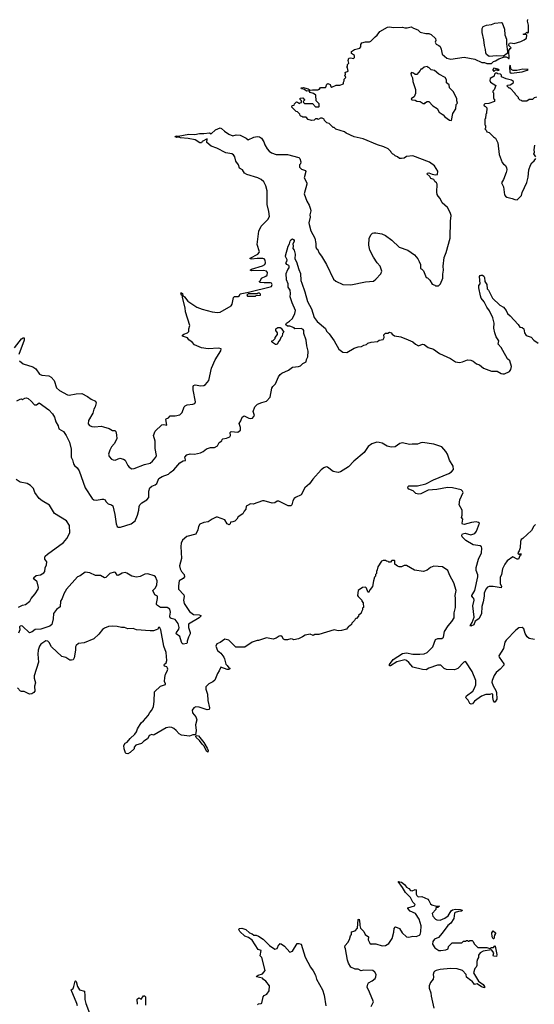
# Model space of a CAD drawing. Extents: x 2240384 to 2404287, y 351326 to 526670.
# Tile 201 of 256: x 2282951 to 2289357, y 458944 to 471204. Entities that reach past the tile are written whole.
import ezdxf

# ---------------------------------------------------------------- set-up
doc = ezdxf.new("R2010")
doc.units = 0

msp = doc.modelspace()

# ---------------------------------------------------------------- linework, layer by layer
at = {"layer": '0CON20XD'}
for points in [[(2287922, 468195), (2287940, 468155), (2287940, 468105), (2287955, 468100), (2287978, 468078), (2288010, 467995), (2288028, 467988), (2288055, 467960), (2288085, 467910), (2288118, 467898), (2288125, 467890), (2288165, 467890), (2288190, 467915), (2288220, 467985), (2288218, 468035), (2288227, 468087), (2288223, 468135), (2288233, 468245), (2288259, 468305), (2288310, 468485), (2288314, 468695), (2288323, 468765), (2288310, 468805), (2288278, 468865), (2288210, 468925), (2288187, 468977), (2288160, 469005), (2288148, 469028), (2288142, 469055), (2288148, 469155), (2288140, 469175), (2288120, 469190), (2288105, 469213), (2288070, 469225), (2288055, 469252), (2288020, 469285), (2288028, 469295), (2288045, 469298), (2288085, 469280), (2288125, 469274), (2288153, 469277), (2288157, 469317), (2288116, 469386), (2288052, 469432), (2287845, 469508), (2287765, 469500), (2287735, 469480), (2287705, 469478), (2287678, 469478), (2287655, 469498), (2287625, 469510), (2287607, 469527), (2287595, 469530), (2287575, 469550), (2287570, 469565), (2287536, 469596), (2287485, 469622), (2287405, 469648), (2287225, 469720), (2287114, 469744), (2287015, 469790), (2286995, 469808), (2286885, 469840), (2286865, 469860), (2286855, 469860), (2286805, 469910), (2286775, 469920), (2286745, 469950), (2286740, 469965), (2286715, 469980), (2286695, 469980), (2286665, 469962), (2286655, 469970), (2286635, 469970), (2286617, 469953), (2286585, 469950), (2286543, 469963), (2286515, 469990), (2286475, 469990), (2286465, 470000), (2286452, 470002), (2286442, 470012), (2286438, 470028), (2286408, 470058), (2286392, 470062), (2286340, 470115), (2286342, 470138), (2286368, 470142), (2286372, 470158), (2286395, 470180), (2286408, 470178), (2286435, 470160), (2286442, 470168), (2286458, 470172), (2286460, 470195), (2286442, 470212), (2286442, 470228), (2286475, 470230), (2286498, 470208), (2286498, 470202), (2286480, 470185), (2286482, 470172), (2286495, 470160), (2286595, 470160), (2286635, 470120), (2286675, 470120), (2286680, 470125), (2286678, 470158), (2286640, 470195), (2286638, 470265), (2286610, 470285), (2286568, 470298), (2286555, 470320), (2286523, 470313), (2286495, 470334), (2286459, 470345), (2286455, 470356), (2286485, 470359), (2286542, 470342), (2286565, 470327), (2286595, 470332), (2286665, 470330), (2286675, 470340), (2286685, 470340), (2286695, 470360), (2286758, 470362), (2286770, 470375), (2286768, 470385), (2286775, 470400), (2286785, 470408), (2286817, 470397), (2286824, 470374), (2286835, 470364), (2286891, 470389), (2286935, 470388), (2286982, 470405), (2286980, 470425), (2286990, 470445), (2286990, 470465), (2287010, 470485), (2287008, 470498), (2287000, 470505), (2287008, 470525), (2287002, 470548), (2287013, 470557), (2287032, 470558), (2287040, 470565), (2287030, 470605), (2287020, 470615), (2287030, 470625), (2287032, 470645), (2287050, 470665), (2287040, 470695), (2287050, 470725), (2287075, 470730), (2287105, 470722), (2287120, 470735), (2287118, 470758), (2287082, 470782), (2287082, 470808), (2287118, 470832), (2287185, 470852), (2287197, 470865), (2287198, 470895), (2287210, 470915), (2287255, 470928), (2287305, 470928), (2287324, 470936), (2287375, 470992), (2287399, 471011), (2287434, 471056), (2287528, 471112), (2287555, 471117), (2287605, 471108), (2287715, 471112), (2287745, 471102), (2287775, 471102), (2287826, 471116), (2287855, 471098), (2287907, 471077), (2287938, 471048), (2288005, 471033), (2288045, 471032), (2288072, 471022), (2288125, 470970), (2288130, 470945), (2288122, 470925), (2288135, 470900), (2288170, 470885), (2288185, 470870), (2288197, 470837), (2288210, 470775), (2288270, 470725), (2288317, 470713), (2288483, 470737), (2288615, 470712), (2288705, 470672), (2288735, 470670), (2288765, 470658), (2288825, 470660), (2288850, 470685), (2288876, 470694), (2288915, 470718), (2288985, 470743), (2289005, 470741), (2289025, 470733), (2289035, 470720), (2289045, 470720), (2289038, 470822), (2289055, 470847), (2289070, 470855), (2289042, 470882), (2289040, 470895), (2289047, 470913), (2289063, 470917), (2289105, 470909), (2289190, 470935), (2289230, 470955), (2289258, 470975), (2289262, 471012), (2289255, 471020), (2289225, 471020), (2289220, 471025), (2289248, 471032), (2289265, 471050), (2289275, 471040), (2289286, 471044), (2289286, 471136), (2289272, 471185), (2289278, 471205)], [(2288795, 470748), (2288761, 470771), (2288752, 470792), (2288750, 470835), (2288735, 470885), (2288730, 470955), (2288710, 471045), (2288706, 471095), (2288722, 471118), (2288763, 471137), (2288823, 471145), (2288865, 471160), (2288945, 471171), (2288957, 471165), (2288988, 471085), (2288992, 471015), (2289010, 470960), (2289010, 470905), (2289024, 470805), (2289018, 470782), (2288975, 470752), (2288885, 470754), (2288795, 470748)], [(2288325, 469950), (2288343, 470037), (2288380, 470095), (2288383, 470147), (2288400, 470165), (2288392, 470195), (2288393, 470225), (2288345, 470312), (2288300, 470355), (2288298, 470395), (2288265, 470420), (2288262, 470455), (2288247, 470485), (2288168, 470525), (2288115, 470570), (2288075, 470580), (2288045, 470610), (2288035, 470610), (2288025, 470620), (2287988, 470612), (2287955, 470590), (2287945, 470590), (2287938, 470572), (2287895, 470523), (2287875, 470522), (2287855, 470538), (2287830, 470545), (2287822, 470535), (2287824, 470514), (2287842, 470482), (2287844, 470434), (2287878, 470335), (2287880, 470285), (2287860, 470245), (2287828, 470225), (2287824, 470215), (2287835, 470207), (2287875, 470204), (2287895, 470191), (2287935, 470187), (2287975, 470160), (2287995, 470160), (2288002, 470175), (2288023, 470187), (2288045, 470185), (2288095, 470130), (2288147, 470097), (2288172, 470052), (2288221, 470021), (2288244, 469995), (2288303, 469955), (2288325, 469950)], [(2288855, 470560), (2288875, 470580), (2288895, 470580), (2288905, 470570), (2288920, 470575), (2288905, 470590), (2288855, 470600), (2288840, 470585), (2288840, 470575), (2288855, 470560)], [(2289067, 470537), (2289105, 470544), (2289205, 470556), (2289270, 470575), (2289280, 470585), (2289215, 470588), (2289138, 470572), (2289095, 470572), (2289079, 470579), (2289070, 470590), (2289055, 470640), (2289047, 470615), (2289052, 470552), (2289067, 470537)], [(2289385, 470240), (2289355, 470230), (2289335, 470210), (2289295, 470210), (2289265, 470190), (2289205, 470190), (2289198, 470198), (2289182, 470202), (2289160, 470225), (2289160, 470235), (2289122, 470272), (2289120, 470285), (2289055, 470350), (2289045, 470350), (2289020, 470375), (2289022, 470388), (2289055, 470393), (2289076, 470404), (2289098, 470422), (2289100, 470435), (2289075, 470450), (2289005, 470467), (2288950, 470495), (2288950, 470515), (2288938, 470528), (2288905, 470530), (2288895, 470540), (2288872, 470538), (2288860, 470525), (2288858, 470502), (2288808, 470472), (2288803, 470447), (2288812, 470425), (2288880, 470385), (2288858, 470332), (2288840, 470315), (2288842, 470302), (2288850, 470295), (2288850, 470225), (2288860, 470215), (2288860, 470185), (2288789, 470161), (2288742, 470158), (2288730, 470145), (2288732, 470132), (2288750, 470125), (2288768, 470105), (2288760, 470035), (2288753, 470027), (2288748, 469975), (2288740, 469965), (2288740, 469895), (2288750, 469885), (2288750, 469855), (2288740, 469845), (2288758, 469828), (2288765, 469810), (2288795, 469800), (2288850, 469745), (2288875, 469730), (2288902, 469672), (2288918, 469525), (2288957, 469425), (2288974, 469404), (2288995, 469392), (2289009, 469365), (2289014, 469336), (2289005, 469302), (2288973, 469215), (2288948, 469175), (2288974, 469125), (2288986, 469025), (2288998, 469005), (2289015, 468994), (2289080, 468980), (2289115, 468964), (2289145, 468963)], [(2282947, 466955), (2282995, 466920), (2283115, 466880), (2283150, 466855), (2283199, 466789), (2283225, 466780), (2283315, 466769), (2283342, 466755), (2283380, 466710), (2283410, 466620), (2283446, 466586), (2283545, 466534), (2283565, 466529), (2283654, 466546), (2283725, 466550), (2283795, 466512), (2283839, 466479), (2283894, 466454), (2283903, 466435), (2283890, 466385), (2283872, 466355), (2283861, 466305), (2283809, 466215), (2283805, 466172), (2283821, 466151), (2283848, 466138), (2283885, 466134), (2283965, 466141), (2283995, 466136), (2284065, 466112), (2284105, 466091), (2284135, 466090), (2284146, 466075), (2284158, 466035), (2284160, 465985), (2284125, 465922), (2284094, 465885), (2284074, 465845), (2284057, 465795), (2284066, 465766), (2284094, 465734), (2284115, 465722), (2284139, 465721), (2284197, 465743), (2284245, 465733), (2284265, 465718), (2284295, 465652), (2284312, 465632), (2284345, 465613), (2284375, 465617), (2284505, 465664), (2284575, 465681), (2284605, 465706), (2284644, 465755), (2284652, 465778), (2284636, 465866), (2284636, 465955), (2284616, 466025), (2284639, 466081), (2284720, 466160), (2284744, 466164), (2284783, 466157), (2284769, 466225), (2284775, 466236), (2284803, 466247), (2284825, 466273), (2284885, 466272), (2284946, 466284), (2284973, 466315), (2284998, 466382), (2285010, 466395), (2285035, 466408), (2285105, 466416), (2285130, 466425), (2285141, 466445), (2285112, 466595), (2285110, 466635), (2285115, 466650), (2285135, 466659), (2285205, 466646), (2285242, 466648), (2285265, 466660), (2285305, 466712), (2285339, 466865), (2285385, 466971), (2285455, 467082), (2285457, 467105), (2285425, 467114), (2285296, 467106), (2285215, 467119), (2285126, 467156), (2285098, 467188), (2285057, 467217), (2285041, 467241), (2284978, 467265), (2284978, 467275), (2284995, 467289), (2285040, 467305), (2285055, 467320), (2285058, 467355), (2285070, 467395), (2285014, 467565), (2285011, 467615), (2284977, 467745), (2284978, 467768), (2284965, 467776), (2284958, 467802), (2284965, 467804), (2284977, 467795), (2284981, 467771), (2285004, 467755), (2285045, 467700), (2285154, 467624), (2285222, 467598), (2285345, 467566), (2285415, 467560), (2285445, 467564), (2285585, 467643), (2285595, 467662), (2285611, 467745), (2285625, 467758), (2285672, 467758), (2285688, 467772), (2285695, 467790), (2285715, 467797), (2285799, 467811), (2286085, 467881), (2286093, 467905), (2286085, 467924), (2286075, 467929), (2285995, 467928), (2285944, 467934), (2285930, 467945), (2285945, 467950), (2285962, 467985), (2286015, 468009), (2286031, 468025), (2286034, 468055), (2286022, 468075), (2285985, 468081), (2285836, 468076), (2285818, 468085), (2285835, 468098), (2285975, 468139), (2286004, 468155), (2286012, 468175), (2286008, 468208), (2285996, 468226), (2285979, 468231), (2285905, 468231), (2285835, 468221), (2285820, 468225), (2285819, 468235), (2285916, 468284), (2285933, 468305), (2285937, 468315), (2285909, 468405), (2285929, 468571), (2285955, 468633), (2286040, 468715), (2286059, 468755), (2286054, 468814), (2286031, 468905), (2286030, 469075), (2286017, 469137), (2285991, 469185), (2285957, 469215), (2285914, 469234), (2285778, 469278), (2285748, 469295), (2285724, 469334), (2285687, 469357), (2285676, 469396), (2285641, 469441), (2285627, 469497), (2285613, 469523), (2285592, 469535), (2285542, 469542), (2285518, 469548), (2285405, 469604), (2285335, 469630), (2285280, 469675), (2285285, 469720), (2285223, 469687), (2285215, 469673), (2285195, 469670), (2285135, 469708), (2285050, 469725), (2284953, 469733), (2284935, 469741), (2284905, 469736), (2284887, 469745), (2284890, 469755), (2284905, 469759), (2284925, 469756), (2285055, 469778), (2285130, 469775), (2285191, 469789), (2285245, 469788), (2285315, 469796), (2285335, 469782), (2285388, 469832), (2285445, 469859), (2285465, 469850), (2285500, 469815), (2285555, 469778), (2285605, 469760), (2285645, 469769), (2285695, 469767), (2285770, 469730), (2285795, 469710), (2285865, 469741), (2285905, 469749), (2285936, 469746), (2285960, 469730), (2285990, 469685), (2286004, 469645), (2286032, 469595), (2286055, 469568), (2286085, 469546), (2286145, 469526), (2286285, 469524), (2286425, 469488), (2286438, 469475), (2286452, 469435), (2286445, 469410), (2286433, 469397), (2286435, 469368), (2286460, 469345), (2286508, 469328), (2286514, 469315), (2286494, 469235), (2286524, 469175), (2286526, 469155), (2286494, 469035), (2286524, 468945), (2286554, 468894), (2286572, 468845), (2286574, 468824), (2286564, 468775), (2286567, 468745), (2286552, 468675), (2286554, 468655), (2286576, 468576), (2286626, 468485), (2286638, 468418), (2286636, 468375), (2286645, 468353), (2286657, 468345), (2286678, 468298), (2286708, 468258), (2286771, 468155), (2286858, 467975), (2286885, 467948), (2286975, 467908), (2287075, 467902), (2287255, 467942), (2287355, 467950), (2287386, 467974), (2287445, 468040), (2287457, 468075), (2287438, 468135), (2287402, 468175), (2287356, 468246), (2287308, 468335), (2287304, 468354), (2287298, 468395), (2287300, 468485), (2287325, 468530), (2287343, 468547), (2287358, 468552), (2287385, 468552), (2287459, 468539), (2287506, 468516), (2287585, 468458), (2287675, 468372), (2287784, 468334), (2287865, 468278), (2287908, 468225), (2287922, 468195)], [(2289374, 469495), (2289353, 469535), (2289360, 469555), (2289357, 469585), (2289365, 469640)], [(2289145, 468963), (2289197, 469015), (2289207, 469053), (2289264, 469176), (2289280, 469245), (2289289, 469335), (2289309, 469395), (2289325, 469422), (2289355, 469447), (2289374, 469475)], [(2282915, 466460), (2282955, 466480), (2282975, 466482), (2282985, 466477), (2283015, 466492), (2283035, 466494), (2283056, 466486), (2283094, 466454), (2283135, 466407), (2283160, 466410), (2283195, 466432), (2283314, 466345), (2283358, 466298), (2283383, 466255), (2283400, 466195), (2283428, 466148), (2283438, 466108), (2283497, 466075), (2283528, 466028), (2283569, 465945), (2283591, 465855), (2283593, 465755), (2283608, 465725), (2283620, 465675), (2283632, 465652), (2283668, 465625), (2283693, 465585), (2283766, 465375), (2283854, 465244), (2283875, 465227), (2283905, 465221), (2283975, 465234), (2283995, 465232), (2284014, 465224), (2284024, 465204), (2284052, 465175), (2284095, 465162), (2284111, 465151), (2284136, 465045), (2284152, 464925), (2284164, 464894), (2284176, 464886), (2284205, 464886), (2284340, 464925), (2284388, 464965), (2284417, 465035), (2284433, 465095), (2284437, 465143), (2284448, 465165), (2284472, 465188), (2284534, 465226), (2284557, 465255), (2284558, 465335), (2284572, 465375), (2284594, 465396), (2284636, 465414), (2284659, 465431), (2284685, 465490), (2284723, 465517), (2284805, 465545), (2284825, 465568), (2284869, 465601), (2284945, 465686), (2284985, 465711), (2285013, 465717), (2285017, 465725), (2285007, 465755), (2285033, 465785), (2285075, 465798), (2285125, 465794), (2285201, 465809), (2285233, 465827), (2285275, 465862), (2285325, 465876), (2285375, 465877), (2285413, 465897), (2285432, 465938), (2285468, 465962), (2285470, 465975), (2285480, 465985), (2285526, 465994), (2285565, 466012), (2285574, 466026), (2285573, 466065), (2285584, 466076), (2285665, 466070), (2285698, 466095), (2285699, 466125), (2285682, 466178), (2285705, 466208), (2285722, 466255), (2285745, 466272), (2285804, 466244), (2285825, 466238), (2285848, 466242), (2285872, 466275), (2285857, 466325), (2285877, 466383), (2285912, 466418), (2285967, 466437), (2286024, 466456), (2286068, 466505), (2286089, 466615), (2286102, 466638), (2286135, 466671), (2286172, 466758), (2286194, 466786), (2286215, 466802), (2286298, 466842), (2286345, 466876), (2286420, 466885), (2286447, 466895), (2286476, 466924), (2286517, 466945), (2286523, 466975), (2286539, 467005), (2286543, 467077), (2286527, 467145), (2286519, 467215), (2286487, 467297), (2286486, 467335), (2286480, 467345), (2286455, 467359), (2286374, 467354), (2286368, 467368), (2286315, 467389), (2286285, 467387), (2286264, 467405), (2286273, 467425), (2286311, 467449), (2286348, 467482), (2286378, 467545), (2286383, 467585), (2286343, 467677), (2286319, 467755), (2286322, 467795), (2286316, 467836), (2286291, 467875), (2286292, 467915), (2286271, 467965), (2286269, 468045), (2286287, 468093), (2286304, 468115), (2286306, 468135), (2286302, 468145), (2286275, 468157), (2286264, 468175), (2286278, 468195), (2286281, 468215), (2286258, 468255), (2286258, 468265), (2286291, 468385), (2286311, 468415), (2286316, 468445), (2286328, 468465), (2286345, 468474), (2286359, 468469), (2286369, 468455), (2286368, 468442), (2286350, 468415), (2286356, 468385), (2286352, 468355), (2286367, 468335), (2286381, 468285), (2286376, 468225), (2286395, 468190), (2286424, 468095), (2286445, 468045), (2286449, 467955), (2286465, 467925), (2286502, 467815), (2286534, 467695), (2286584, 467604), (2286616, 467495), (2286656, 467445), (2286758, 467358), (2286772, 467325), (2286804, 467294), (2286866, 467206), (2286925, 467102), (2286975, 467064), (2287025, 467059), (2287115, 467115), (2287165, 467132), (2287205, 467134), (2287235, 467153), (2287269, 467161), (2287286, 467175), (2287325, 467190), (2287405, 467198), (2287427, 467213), (2287475, 467222), (2287488, 467245), (2287485, 467282), (2287505, 467300), (2287535, 467302), (2287555, 467313), (2287575, 467306), (2287588, 467288), (2287616, 467266), (2287695, 467256), (2287785, 467216)], [(2287785, 467216), (2287845, 467195), (2287878, 467165), (2287915, 467145), (2287965, 467162), (2287985, 467158), (2288035, 467124), (2288101, 467101), (2288175, 467046), (2288314, 466984), (2288375, 466944), (2288425, 466934), (2288465, 466942), (2288525, 466968), (2288565, 466966), (2288595, 466952), (2288639, 466919), (2288675, 466906), (2288725, 466864), (2288825, 466829), (2288895, 466829), (2288945, 466799), (2288964, 466794), (2288985, 466796), (2289047, 466823), (2289065, 466848), (2289074, 466885), (2289052, 466955), (2289022, 466982), (2288965, 467087), (2288945, 467122), (2288908, 467165), (2288915, 467205), (2288884, 467254), (2288866, 467305), (2288852, 467365), (2288857, 467425), (2288840, 467490), (2288800, 467580), (2288767, 467625), (2288731, 467691), (2288697, 467735), (2288686, 467765), (2288667, 467865), (2288668, 467895), (2288683, 467917), (2288673, 468005), (2288682, 468018), (2288695, 468024), (2288712, 468022), (2288729, 468009), (2288737, 467995), (2288740, 467945), (2288767, 467905), (2288772, 467852), (2288786, 467835), (2288835, 467735), (2288929, 467649), (2288973, 467625), (2289007, 467585), (2289025, 467545), (2289056, 467515), (2289157, 467407), (2289175, 467375), (2289205, 467371), (2289226, 467356), (2289236, 467305), (2289255, 467272), (2289320, 467250), (2289352, 467215), (2289406, 467176)], [(2285785, 467760), (2285885, 467763), (2285895, 467770), (2285950, 467775), (2285950, 467785), (2285935, 467798), (2285915, 467798), (2285905, 467790), (2285795, 467790), (2285780, 467775), (2285785, 467760)], [(2286145, 467158), (2286135, 467160), (2286100, 467185), (2286090, 467195), (2286090, 467205), (2286105, 467210), (2286130, 467235), (2286130, 467245), (2286162, 467285), (2286162, 467305), (2286140, 467335), (2286140, 467355), (2286165, 467370), (2286195, 467372), (2286207, 467365), (2286240, 467315), (2286222, 467298), (2286217, 467265), (2286202, 467248), (2286195, 467222), (2286177, 467203), (2286155, 467163), (2286145, 467158)], [(2282885, 467119), (2282975, 467231), (2282995, 467244), (2283005, 467244), (2283007, 467215), (2282941, 467035)], [(2289373, 464917), (2289353, 464897), (2289324, 464845), (2289216, 464744), (2289195, 464733), (2289184, 464706), (2289181, 464629), (2289169, 464591), (2289152, 464565), (2289155, 464553), (2289165, 464547), (2289180, 464550), (2289185, 464560), (2289190, 464555), (2289188, 464535), (2289175, 464530), (2289162, 464488), (2289145, 464488), (2289090, 464515), (2289020, 464465), (2288990, 464425), (2288963, 464365), (2288949, 464295), (2288932, 464258), (2288930, 464185), (2288948, 464145), (2288945, 464130), (2288845, 464146), (2288795, 464146), (2288775, 464138), (2288755, 464114), (2288732, 464065), (2288734, 464025), (2288722, 463955), (2288703, 463897), (2288698, 463805), (2288666, 463744), (2288621, 463715), (2288605, 463668), (2288568, 463652), (2288557, 463657), (2288583, 463697), (2288608, 463765), (2288591, 463905), (2288610, 463975), (2288606, 463995), (2288596, 464006), (2288581, 464025), (2288580, 464035), (2288618, 464095), (2288655, 464265), (2288652, 464292), (2288632, 464345), (2288633, 464385), (2288663, 464487), (2288698, 464565), (2288702, 464625), (2288699, 464639), (2288683, 464653), (2288598, 464665), (2288505, 464718), (2288458, 464765), (2288454, 464786), (2288465, 464803), (2288495, 464810), (2288565, 464789), (2288615, 464807), (2288639, 464835), (2288674, 464934), (2288664, 464944), (2288635, 464950), (2288575, 464942), (2288485, 464919), (2288465, 464922), (2288461, 464935), (2288467, 464985), (2288452, 465005), (2288461, 465035), (2288461, 465069), (2288458, 465095), (2288423, 465165), (2288432, 465225), (2288471, 465315), (2288465, 465335), (2288445, 465350), (2288337, 465377), (2288275, 465378), (2288145, 465354), (2288035, 465344), (2287945, 465300), (2287915, 465296), (2287881, 465305), (2287847, 465337), (2287795, 465359), (2287784, 465375), (2287785, 465390), (2287795, 465398), (2287901, 465399), (2288005, 465425), (2288104, 465475), (2288295, 465553), (2288328, 465575), (2288351, 465605), (2288347, 465645), (2288301, 465721), (2288275, 465795), (2288257, 465827), (2288205, 465885), (2288105, 465918), (2287965, 465938), (2287945, 465935), (2287905, 465918), (2287835, 465919), (2287805, 465914), (2287715, 465937), (2287685, 465927), (2287625, 465887), (2287575, 465880), (2287525, 465894), (2287465, 465932), (2287425, 465940), (2287395, 465942), (2287335, 465925), (2287289, 465891), (2287239, 465815), (2287111, 465709), (2287042, 465635), (2286945, 465573), (2286915, 465565), (2286855, 465579), (2286782, 465632), (2286765, 465635), (2286735, 465624), (2286702, 465598), (2286602, 465485), (2286559, 465425), (2286502, 465375), (2286455, 465288), (2286384, 465256), (2286367, 465243), (2286351, 465215), (2286337, 465163), (2286325, 465151), (2286295, 465151), (2286175, 465210), (2286155, 465210), (2286125, 465190), (2286095, 465185), (2285995, 465214), (2285975, 465215), (2285858, 465172), (2285825, 465174), (2285785, 465157), (2285771, 465145), (2285765, 465111)], [(2282935, 463888), (2282985, 463914), (2283025, 463923), (2283078, 463965), (2283092, 463998), (2283145, 464055), (2283182, 464115), (2283184, 464136), (2283167, 464205), (2283135, 464234), (2283124, 464255), (2283155, 464285), (2283208, 464292), (2283251, 464315), (2283265, 464335), (2283270, 464380), (2283285, 464415), (2283290, 464455), (2283263, 464485), (2283262, 464505), (2283270, 464525), (2283295, 464550), (2283495, 464696), (2283538, 464745), (2283574, 464815), (2283569, 464905), (2283534, 464964), (2283385, 465054), (2283321, 465161), (2283229, 465215), (2283194, 465244), (2283138, 465318), (2283121, 465365), (2283085, 465405), (2283045, 465428), (2282955, 465444), (2282909, 465479)], [(2285765, 465111), (2285744, 465086), (2285728, 465052), (2285672, 465015), (2285652, 464985), (2285628, 464962), (2285605, 464951), (2285575, 464949), (2285571, 464925), (2285557, 464913), (2285535, 464928), (2285505, 464977), (2285415, 465011), (2285395, 465010), (2285346, 464985), (2285299, 464951), (2285245, 464944), (2285195, 464923), (2285176, 464895), (2285167, 464853), (2285145, 464799), (2285033, 464767), (2284978, 464725), (2284962, 464685), (2284956, 464644), (2284967, 464495), (2284941, 464405), (2284948, 464365), (2284964, 464335), (2284998, 464295), (2285004, 464265), (2284986, 464245), (2284935, 464219), (2284926, 464156), (2284928, 464115), (2284995, 464043), (2284998, 464022), (2284990, 463975), (2285000, 463935), (2285064, 463835), (2285115, 463797), (2285185, 463795), (2285207, 463785), (2285206, 463775), (2285185, 463756), (2285053, 463677), (2285051, 463635), (2285071, 463575), (2285072, 463555), (2285051, 463515), (2285037, 463465), (2285037, 463443), (2285030, 463435), (2284985, 463430), (2284975, 463438), (2284965, 463452), (2284943, 463523), (2284899, 463555), (2284901, 463575), (2284933, 463615), (2284935, 463635), (2284923, 463685), (2284887, 463737), (2284837, 463747), (2284825, 463755), (2284819, 463775), (2284829, 463825), (2284818, 463865), (2284785, 463884), (2284704, 463885), (2284665, 463910), (2284655, 463921), (2284653, 463935), (2284668, 463995), (2284666, 464025), (2284632, 464042), (2284610, 464095), (2284638, 464125), (2284660, 464165), (2284663, 464215), (2284640, 464265), (2284625, 464281), (2284545, 464306), (2284508, 464302), (2284450, 464270), (2284405, 464261), (2284347, 464277), (2284285, 464314), (2284265, 464319), (2284226, 464314), (2284175, 464283), (2284165, 464289), (2284145, 464321), (2284125, 464326), (2284075, 464310), (2284025, 464260), (2284005, 464256), (2283955, 464282), (2283895, 464282), (2283825, 464315), (2283767, 464323), (2283705, 464281), (2283670, 464265), (2283535, 464115), (2283502, 464055), (2283480, 463995), (2283457, 463963), (2283454, 463895), (2283410, 463860), (2283370, 463810), (2283366, 463744), (2283351, 463675), (2283326, 463654), (2283215, 463616), (2283145, 463612), (2283105, 463580), (2283075, 463569), (2282985, 463651), (2282975, 463656), (2282957, 463653), (2282950, 463645), (2282952, 463605), (2282936, 463565)], [(2289358, 463485), (2289295, 463500), (2289270, 463520), (2289245, 463562), (2289225, 463620), (2289205, 463636), (2289165, 463630), (2289125, 463602), (2289005, 463478), (2288990, 463455), (2288972, 463375), (2288917, 463285), (2288920, 463265), (2288977, 463185), (2288977, 463165), (2288934, 463116), (2288884, 463076), (2288858, 463038), (2288833, 462977), (2288830, 462955), (2288845, 462908), (2288880, 462850), (2288887, 462825), (2288891, 462745), (2288871, 462709), (2288865, 462703), (2288851, 462721), (2288839, 462765), (2288840, 462805), (2288825, 462811), (2288805, 462803), (2288755, 462800), (2288700, 462780), (2288613, 462717), (2288589, 462685), (2288571, 462681), (2288555, 462688), (2288532, 462732), (2288507, 462755), (2288503, 462765), (2288513, 462785), (2288590, 462845), (2288608, 462872), (2288628, 462922), (2288631, 462975), (2288585, 463090), (2288505, 463208), (2288495, 463212), (2288478, 463205), (2288405, 463127), (2288365, 463108), (2288265, 463112), (2288236, 463126), (2288192, 463165), (2288154, 463166), (2288045, 463129), (2288010, 463110), (2287965, 463111), (2287845, 463140), (2287795, 463200), (2287767, 463227), (2287745, 463235), (2287645, 463207), (2287565, 463159), (2287555, 463157), (2287554, 463175), (2287602, 463238), (2287717, 463313), (2287768, 463322), (2287845, 463303), (2287932, 463302), (2287985, 463308), (2288025, 463323), (2288092, 463395), (2288125, 463485), (2288155, 463498), (2288205, 463500), (2288226, 463515), (2288241, 463585), (2288285, 463658), (2288330, 463710), (2288359, 463755), (2288360, 463820), (2288376, 463885), (2288378, 463995), (2288371, 464035), (2288383, 464095), (2288354, 464194), (2288304, 464285), (2288282, 464345), (2288215, 464392), (2288105, 464398), (2288066, 464384), (2288025, 464350), (2287976, 464334), (2287865, 464348), (2287767, 464407), (2287735, 464410), (2287705, 464392), (2287675, 464392), (2287655, 464400), (2287620, 464425), (2287620, 464465), (2287615, 464470), (2287585, 464470), (2287565, 464450), (2287545, 464450), (2287538, 464458), (2287515, 464460), (2287505, 464470), (2287475, 464470), (2287455, 464460), (2287408, 464392), (2287402, 464355), (2287392, 464335), (2287392, 464308), (2287380, 464295), (2287380, 464275), (2287368, 464262), (2287354, 464216), (2287342, 464145), (2287315, 464110), (2287295, 464070), (2287285, 464080), (2287270, 464125), (2287255, 464140), (2287218, 464132), (2287163, 464097), (2287158, 464035), (2287165, 464020), (2287210, 463975), (2287210, 463965), (2287228, 463945), (2287230, 463885), (2287220, 463875), (2287220, 463855), (2287205, 463830), (2287200, 463815), (2287170, 463785), (2287170, 463775), (2287145, 463750), (2287135, 463750), (2287125, 463740), (2287120, 463725), (2287085, 463690), (2287080, 463675), (2287060, 463655), (2287045, 463650), (2287020, 463615), (2286955, 463597), (2286915, 463596), (2286865, 463606), (2286675, 463548), (2286625, 463547), (2286605, 463538), (2286565, 463551), (2286505, 463542), (2286472, 463518), (2286420, 463495), (2286365, 463483), (2286345, 463492), (2286325, 463493), (2286283, 463483), (2286253, 463483), (2286235, 463490), (2286220, 463520), (2286203, 463533), (2286182, 463528), (2286145, 463502), (2286105, 463492), (2286025, 463508), (2285925, 463472), (2285905, 463472), (2285845, 463452), (2285755, 463390), (2285643, 463393), (2285555, 463480), (2285505, 463492), (2285445, 463450), (2285405, 463432), (2285391, 463405), (2285415, 463350), (2285455, 463318), (2285492, 463265), (2285502, 463245), (2285515, 463178), (2285533, 463163), (2285555, 463132), (2285565, 463128), (2285565, 463120), (2285556, 463114), (2285535, 463114), (2285455, 463144), (2285436, 463095), (2285414, 463065), (2285381, 462979), (2285355, 462958), (2285304, 462936), (2285266, 462895), (2285268, 462868), (2285289, 462805), (2285294, 462725), (2285312, 462635), (2285308, 462615), (2285285, 462611), (2285185, 462644), (2285145, 462646), (2285120, 462635), (2285097, 462605), (2285101, 462575), (2285143, 462525), (2285154, 462485), (2285138, 462425), (2285146, 462355), (2285141, 462299), (2285105, 462299), (2285065, 462284), (2284965, 462297), (2284935, 462313), (2284900, 462355), (2284869, 462379), (2284845, 462391), (2284815, 462396), (2284775, 462386), (2284725, 462358), (2284625, 462300), (2284615, 462297), (2284595, 462304), (2284575, 462296), (2284561, 462285), (2284540, 462250), (2284498, 462222), (2284468, 462192), (2284398, 462172), (2284377, 462145), (2284376, 462124), (2284325, 462078), (2284295, 462062), (2284277, 462067), (2284270, 462075), (2284253, 462123), (2284248, 462165), (2284263, 462197), (2284290, 462210), (2284326, 462254), (2284385, 462306), (2284405, 462336), (2284418, 462375), (2284462, 462448), (2284494, 462475), (2284550, 462540), (2284571, 462579), (2284594, 462605), (2284615, 462652), (2284626, 462714), (2284627, 462835), (2284704, 462906), (2284765, 462927), (2284768, 462935), (2284755, 462965), (2284758, 463015), (2284768, 463055), (2284786, 463094), (2284795, 463115), (2284791, 463131), (2284781, 463145), (2284755, 463153), (2284750, 463165), (2284755, 463181), (2284775, 463195), (2284782, 463225), (2284775, 463325), (2284746, 463405), (2284707, 463607), (2284695, 463633), (2284685, 463639), (2284665, 463612), (2284650, 463605), (2284615, 463593), (2284575, 463593), (2284405, 463608), (2284365, 463623), (2284295, 463620), (2284255, 463637), (2284217, 463637), (2284165, 463648), (2284105, 463652), (2284055, 463648), (2284005, 463628), (2283981, 463609), (2283936, 463554), (2283875, 463494), (2283755, 463444), (2283685, 463437), (2283655, 463412), (2283644, 463395), (2283644, 463355), (2283631, 463259), (2283615, 463234), (2283595, 463228), (2283575, 463231), (2283524, 463264), (2283475, 463274), (2283345, 463396), (2283318, 463448), (2283300, 463465), (2283275, 463471), (2283213, 463427), (2283196, 463404), (2283181, 463355), (2283176, 463305), (2283184, 463205), (2283132, 463035), (2283130, 463005), (2283148, 462945), (2283134, 462905), (2283140, 462845), (2283126, 462825), (2283101, 462809), (2283075, 462807), (2283005, 462839), (2282975, 462838), (2282960, 462845), (2282924, 462885)], [(2285295, 462084), (2285275, 462097), (2285249, 462159), (2285221, 462185), (2285189, 462229), (2285147, 462265), (2285143, 462277), (2285149, 462291), (2285178, 462288), (2285245, 462205), (2285286, 462135), (2285296, 462105), (2285295, 462084)], [(2287327, 458915), (2287354, 458975), (2287307, 459095), (2287276, 459156), (2287285, 459195), (2287295, 459212), (2287338, 459235), (2287377, 459265), (2287386, 459284), (2287387, 459315), (2287373, 459345), (2287346, 459366), (2287235, 459369), (2287202, 459362), (2287165, 459380), (2287125, 459383), (2287073, 459405), (2287043, 459455), (2287030, 459495), (2287008, 459635), (2286998, 459655), (2287002, 459675), (2287036, 459714), (2287055, 459750), (2287068, 459795), (2287080, 459815), (2287080, 459845), (2287125, 459860), (2287157, 459893), (2287165, 460000), (2287176, 460006), (2287184, 459945), (2287184, 459924), (2287193, 459893), (2287235, 459850), (2287252, 459815), (2287292, 459785), (2287288, 459745), (2287308, 459705), (2287325, 459692), (2287335, 459698), (2287385, 459697), (2287465, 459670), (2287505, 459678), (2287545, 459702), (2287586, 459764), (2287609, 459841), (2287614, 459886), (2287624, 459906), (2287631, 459909), (2287678, 459888), (2287713, 459833), (2287766, 459786), (2287795, 459780), (2287845, 459793), (2287885, 459787), (2287929, 459805), (2287938, 459815), (2287946, 459846), (2287948, 459922), (2287923, 460003), (2287878, 460075), (2287812, 460105), (2287782, 460135), (2287782, 460145), (2287865, 460170), (2287874, 460185), (2287846, 460215), (2287814, 460274), (2287752, 460335), (2287715, 460400), (2287662, 460475), (2287705, 460464), (2287742, 460435), (2287765, 460404), (2287795, 460384), (2287815, 460362), (2287835, 460356), (2287874, 460374), (2287885, 460369), (2287887, 460315), (2287895, 460298), (2287912, 460282), (2287955, 460287), (2288031, 460251), (2288045, 460238), (2288063, 460195), (2288082, 460182), (2288135, 460166), (2288177, 460165), (2288155, 460150), (2288130, 460145), (2288130, 460125), (2288086, 460075), (2288093, 460043), (2288127, 460005), (2288145, 459994), (2288185, 459991), (2288243, 460015), (2288285, 460047), (2288322, 460108), (2288340, 460120), (2288377, 460127), (2288436, 460124), (2288459, 460115), (2288455, 460104), (2288415, 460100), (2288373, 460085), (2288365, 460077), (2288356, 460014), (2288318, 459955), (2288282, 459925), (2288211, 459829), (2288166, 459774), (2288115, 459756), (2288094, 459725), (2288091, 459691), (2288119, 459645), (2288168, 459615), (2288195, 459612), (2288255, 459622), (2288285, 459634), (2288290, 459665), (2288335, 459708), (2288455, 459710), (2288475, 459730), (2288505, 459730), (2288515, 459740), (2288528, 459738), (2288535, 459730), (2288548, 459732), (2288555, 459740), (2288585, 459740), (2288597, 459727), (2288610, 459695), (2288655, 459650), (2288765, 459653), (2288805, 459639), (2288825, 459650), (2288848, 459652), (2288865, 459672), (2288869, 459669), (2288889, 459565), (2288885, 459540), (2288850, 459545), (2288846, 459555), (2288854, 459585), (2288824, 459624), (2288722, 459605), (2288682, 459585), (2288663, 459557), (2288662, 459528), (2288648, 459505), (2288642, 459478), (2288640, 459425), (2288633, 459407), (2288615, 459390), (2288602, 459335), (2288661, 459231), (2288719, 459189), (2288739, 459165), (2288735, 459150), (2288701, 459161), (2288645, 459198), (2288612, 459192), (2288585, 459233), (2288565, 459240), (2288515, 459282), (2288507, 459315), (2288464, 459364), (2288396, 459386), (2288315, 459391), (2288185, 459378), (2288135, 459366), (2288118, 459355), (2288106, 459344), (2288097, 459315), (2288101, 459285), (2288097, 459255), (2288066, 459214), (2288048, 459175), (2288050, 459145), (2288071, 459085), (2288074, 459045), (2288108, 458895)], [(2285913, 458937), (2285925, 458950), (2285955, 458952), (2285965, 458960), (2285982, 459038), (2285995, 459052), (2286029, 459071), (2286055, 459110), (2286062, 459175), (2286015, 459232), (2285984, 459254), (2285975, 459270), (2285900, 459285), (2285902, 459295), (2285918, 459305), (2285975, 459322), (2286008, 459365), (2285966, 459525), (2285946, 459546), (2285958, 459615), (2285919, 459625), (2285845, 459741), (2285798, 459775), (2285755, 459792), (2285692, 459852), (2285677, 459875), (2285683, 459887), (2285715, 459891), (2285764, 459874), (2285812, 459835), (2285843, 459823), (2285865, 459804), (2285895, 459804), (2285925, 459793), (2285982, 459755), (2286024, 459714), (2286062, 459675), (2286125, 459632), (2286155, 459640), (2286175, 459690), (2286185, 459690), (2286195, 459700), (2286205, 459698), (2286246, 459666), (2286315, 459592), (2286346, 459604), (2286405, 459700), (2286425, 459702), (2286453, 459693), (2286505, 459530), (2286572, 459405), (2286605, 459360), (2286632, 459305), (2286647, 459257), (2286722, 459125), (2286743, 459057), (2286762, 458925)], [(2288845, 459758), (2288831, 459785), (2288830, 459835), (2288845, 459860), (2288872, 459835), (2288872, 459825), (2288860, 459805), (2288855, 459760), (2288845, 459758)], [(2283669, 458925), (2283663, 458955), (2283592, 459125), (2283615, 459142), (2283626, 459164), (2283640, 459230), (2283645, 459236), (2283655, 459227), (2283669, 459165), (2283694, 459124), (2283759, 459109), (2283761, 459051), (2283763, 459005), (2283775, 458955), (2283819, 458835)], [(2284416, 458944), (2284415, 459008), (2284435, 459023), (2284462, 459008), (2284492, 459048), (2284505, 459050), (2284517, 459035), (2284517, 458935)]]:
    msp.add_lwpolyline(points, dxfattribs=at)

doc.saveas('drawing.dxf')
